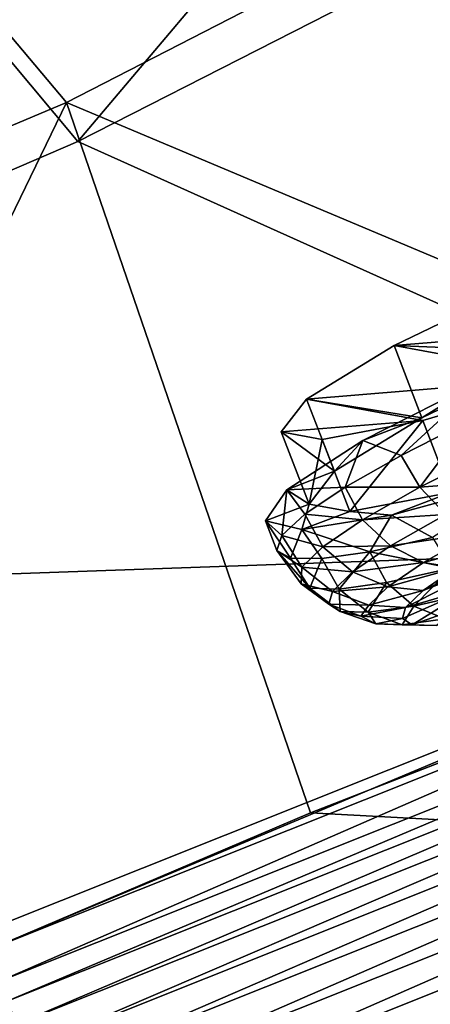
# Model space of a CAD drawing. Header units: metres. Extents: x 0 to 1651, y -1070 to 0.
# Tile 47 of 112: x 621 to 648, y -233 to -170. Entities that reach past the tile are written whole.
import ezdxf

# ---------------------------------------------------------------- set-up
doc = ezdxf.new("R2010")
doc.units = ezdxf.units.M

msp = doc.modelspace()

# ---------------------------------------------------------------- linework, layer by layer
at = {"layer": 'None'}
for points in [[(625.027283, -177.743637, -60), (650.660156, -147.372986, -29.988626), (608.075928, -157.421249, -60)], [(625.027283, -177.743637, -60), (663.104309, -158.303528, -29.990135), (650.660156, -147.372986, -29.988626)], [(607.431519, -155.150192, -63), (624.297058, -175.225555, -63), (580.215271, -193.827225, -62.999996)], [(654.067932, -159.910782, -39.372334), (624.297058, -175.225555, -63), (607.431519, -155.150192, -63)], [(625.027283, -177.743637, -60), (608.075928, -157.421249, -60), (555.348755, -207.83287, -60)], [(625.027283, -177.743637, -60), (681.926086, -203.354218, -377.175201), (663.104309, -158.303528, -29.990135)], [(654.067932, -159.910782, -39.372334), (688.147278, -202.117401, -406), (624.297058, -175.225555, -63)], [(624.297058, -175.225555, -63), (592.386963, -241.14595, -406), (580.215271, -193.827225, -62.999996)], [(624.297058, -175.225555, -63), (639.965881, -220.892624, -406), (592.386963, -241.14595, -406)], [(688.147278, -202.117401, -406), (639.965881, -220.892624, -406), (624.297058, -175.225555, -63)], [(625.027283, -177.743637, -60), (555.348755, -207.83287, -60), (681.926086, -203.354218, -377.175201)], [(639.965881, -220.892624, -406), (688.147278, -202.117401, -406), (1330.743774, -257.264709, -406)], [(555.348755, -207.83287, -60), (618.63623, -228.648346, -377.175201), (681.926086, -203.354218, -377.175201)], [(681.926086, -203.354218, -377.175201), (618.63623, -228.648346, -377.175201), (619.125427, -229.764206, -382.385681)], [(682.364075, -204.490723, -382.385681), (681.926086, -203.354218, -377.175201), (619.125427, -229.764206, -382.385681)], [(619.125427, -229.764206, -382.385681), (619.95459, -231.722473, -387.314758), (682.364075, -204.490723, -382.385681)], [(619.95459, -231.722473, -387.314758), (683.112976, -206.481079, -387.314758), (682.364075, -204.490723, -382.385681)], [(619.95459, -231.722473, -387.314758), (620.494751, -232.998138, -389.61441), (683.112976, -206.481079, -387.314758)], [(620.494751, -232.998138, -389.61441), (683.60083, -207.777649, -389.61441), (683.112976, -206.481079, -387.314758)], [(620.494751, -232.998138, -389.61441), (621.11261, -234.457367, -391.779236), (683.60083, -207.777649, -389.61441)], [(621.11261, -234.457367, -391.779236), (684.158875, -209.260788, -391.779236), (683.60083, -207.777649, -389.61441)], [(621.11261, -234.457367, -391.779236), (621.802917, -236.087616, -393.793457), (684.158875, -209.260788, -391.779236)], [(621.802917, -236.087616, -393.793457), (684.782288, -210.91774, -393.793457), (684.158875, -209.260788, -391.779236)], [(684.782288, -210.91774, -393.793457), (621.802917, -236.087616, -393.793457), (622.560303, -237.876297, -395.641296)], [(685.466309, -212.735733, -395.641296), (684.782288, -210.91774, -393.793457), (622.560303, -237.876297, -395.641296)], [(685.466309, -212.735733, -395.641296), (622.560303, -237.876297, -395.641296), (623.37915, -239.810242, -397.307617)], [(686.205872, -214.70137, -397.307617), (685.466309, -212.735733, -395.641296), (623.37915, -239.810242, -397.307617)], [(623.37915, -239.810242, -397.307617), (624.25293, -241.873886, -398.780426), (686.205872, -214.70137, -397.307617)], [(624.25293, -241.873886, -398.780426), (686.995056, -216.798828, -398.780426), (686.205872, -214.70137, -397.307617)], [(624.25293, -241.873886, -398.780426), (625.174805, -244.051071, -400.048401), (686.995056, -216.798828, -398.780426)], [(625.174805, -244.051071, -400.048401), (687.827698, -219.011688, -400.048401), (686.995056, -216.798828, -398.780426)], [(626.137878, -246.325623, -401.100159), (687.827698, -219.011688, -400.048401), (625.174805, -244.051071, -400.048401)], [(626.137878, -246.325623, -401.100159), (688.69751, -221.323502, -401.100159), (687.827698, -219.011688, -400.048401)], [(592.386963, -241.14595, -406), (639.965881, -220.892624, -406), (1330.743774, -257.264709, -406)], [(628.156494, -251.092941, -402.52005), (688.69751, -221.323502, -401.100159), (626.137878, -246.325623, -401.100159)], [(628.156494, -251.092941, -402.52005), (690.52063, -226.168945, -402.52005), (688.69751, -221.323502, -401.100159)], [(713.703674, -223.306305, -403), (690.52063, -226.168945, -402.52005), (629.783752, -256.189758, -403)], [(713.703674, -223.306305, -403), (629.783752, -256.189758, -403), (1263.507813, -522.243103, -403)], [(690.52063, -226.168945, -402.52005), (628.156494, -251.092941, -402.52005), (629.783752, -256.189758, -403)]]:
    msp.add_3dface(points, dxfattribs=at)
at = {"layer": 'None012349'}
for points in [[(654.091431, -186.633972, -223.762726), (645.332031, -190.85556, -230.187439), (655.876404, -191.264633, -223.153595)], [(654.091431, -186.633972, -223.762726), (667.264404, -189.059509, -280.801971), (645.332031, -190.85556, -230.187439)], [(667.264404, -189.059509, -280.801971), (656.499512, -192.911819, -278.542969), (645.332031, -190.85556, -230.187439)], [(645.332031, -190.85556, -230.187439), (639.713196, -194.286453, -239.804291), (647.117004, -195.486206, -229.578308)], [(645.332031, -190.85556, -230.187439), (656.499512, -192.911819, -278.542969), (639.713196, -194.286453, -239.804291)], [(645.332031, -190.85556, -230.187439), (647.117004, -195.486206, -229.578308), (655.876404, -191.264633, -223.153595)], [(647.117004, -195.486206, -229.578308), (651.169067, -192.965393, -222.289063), (655.876404, -191.264633, -223.153595)], [(656.499512, -192.911819, -278.542969), (647.17511, -195.660416, -272.114441), (639.713196, -194.286453, -239.804291)], [(643.329651, -196.945038, -229.570358), (651.169067, -192.965393, -222.289063), (647.117004, -195.486206, -229.578308)], [(651.169067, -192.965393, -222.289063), (643.329651, -196.945038, -229.570358), (645.777832, -197.908905, -227.22229)], [(651.169067, -192.965393, -222.289063), (645.777832, -197.908905, -227.22229), (650.247131, -195.652573, -223.166)], [(648.960083, -200.291061, -271.50528), (647.17511, -195.660416, -272.114441), (656.499512, -192.911819, -278.542969)], [(639.713196, -194.286453, -239.804291), (638.090393, -196.404358, -251.1492), (641.498169, -198.917099, -239.19516)], [(639.713196, -194.286453, -239.804291), (647.17511, -195.660416, -272.114441), (638.090393, -196.404358, -251.1492)], [(639.713196, -194.286453, -239.804291), (641.498169, -198.917099, -239.19516), (647.117004, -195.486206, -229.578308)], [(641.498169, -198.917099, -239.19516), (643.329651, -196.945038, -229.570358), (647.117004, -195.486206, -229.578308)], [(647.17511, -195.660416, -272.114441), (640.710693, -196.886826, -262.495026), (638.090393, -196.404358, -251.1492)], [(642.495605, -201.517471, -261.885864), (640.710693, -196.886826, -262.495026), (647.17511, -195.660416, -272.114441)], [(648.960083, -200.291061, -271.50528), (642.495605, -201.517471, -261.885864), (647.17511, -195.660416, -272.114441)], [(650.247131, -195.652573, -223.166), (645.777832, -197.908905, -227.22229), (646.992737, -199.958664, -227.333374)], [(650.247131, -195.652573, -223.166), (646.992737, -199.958664, -227.333374), (651.630005, -197.623367, -223.169128)], [(638.090393, -196.404358, -251.1492), (639.875366, -201.035004, -250.54007), (641.498169, -198.917099, -239.19516)], [(639.875366, -201.035004, -250.54007), (638.090393, -196.404358, -251.1492), (640.710693, -196.886826, -262.495026)], [(638.435242, -200.122284, -239.381622), (643.329651, -196.945038, -229.570358), (641.498169, -198.917099, -239.19516)], [(643.329651, -196.945038, -229.570358), (638.435242, -200.122284, -239.381622), (642.180969, -199.945602, -232.165283)], [(642.495605, -201.517471, -261.885864), (639.875366, -201.035004, -250.54007), (640.710693, -196.886826, -262.495026)], [(643.329651, -196.945038, -229.570358), (642.180969, -199.945602, -232.165283), (645.777832, -197.908905, -227.22229)], [(645.777832, -197.908905, -227.22229), (642.180969, -199.945602, -232.165283), (646.992737, -199.958664, -227.333374)], [(651.630005, -197.623367, -223.169128), (646.992737, -199.958664, -227.333374), (653.102722, -199.47464, -223.9841)], [(639.875366, -201.035004, -250.54007), (638.435242, -200.122284, -239.381622), (641.498169, -198.917099, -239.19516)], [(638.435242, -200.122284, -239.381622), (639.594666, -201.684402, -237.805038), (642.180969, -199.945602, -232.165283)], [(642.180969, -199.945602, -232.165283), (639.594666, -201.684402, -237.805038), (643.302368, -202.055557, -232.460144)], [(646.992737, -199.958664, -227.333374), (642.180969, -199.945602, -232.165283), (643.302368, -202.055557, -232.460144)], [(648.651245, -201.716354, -227.981461), (646.992737, -199.958664, -227.333374), (643.302368, -202.055557, -232.460144)], [(653.653137, -199.441162, -278.796387), (645.173401, -201.751526, -271.511627), (648.960083, -200.291061, -271.50528)], [(653.653137, -199.441162, -278.796387), (647.80603, -203.19635, -273.360321), (645.173401, -201.751526, -271.511627)], [(646.992737, -199.958664, -227.333374), (648.651245, -201.716354, -227.981461), (653.102722, -199.47464, -223.9841)], [(639.875366, -201.035004, -250.54007), (637.076111, -202.113937, -250.539474), (638.435242, -200.122284, -239.381622)], [(638.435242, -200.122284, -239.381622), (637.076111, -202.113937, -250.539474), (638.118408, -203.058472, -243.924789)], [(639.594666, -201.684402, -237.805038), (638.435242, -200.122284, -239.381622), (638.118408, -203.058472, -243.924789)], [(648.960083, -200.291061, -271.50528), (645.173401, -201.751526, -271.511627), (642.495605, -201.517471, -261.885864)], [(639.41626, -202.679764, -261.69809), (637.076111, -202.113937, -250.539474), (639.875366, -201.035004, -250.54007)], [(642.495605, -201.517471, -261.885864), (639.41626, -202.679764, -261.69809), (639.875366, -201.035004, -250.54007)], [(639.594666, -201.684402, -237.805038), (638.118408, -203.058472, -243.924789), (640.757446, -203.792023, -238.203415)], [(645.173401, -201.751526, -271.511627), (639.41626, -202.679764, -261.69809), (642.495605, -201.517471, -261.885864)], [(645.173401, -201.751526, -271.511627), (643.774475, -204.099915, -268.41571), (639.41626, -202.679764, -261.69809)], [(643.302368, -202.055557, -232.460144), (639.594666, -201.684402, -237.805038), (640.757446, -203.792023, -238.203415)], [(645.108826, -203.729202, -232.902771), (648.651245, -201.716354, -227.981461), (643.302368, -202.055557, -232.460144)], [(647.80603, -203.19635, -273.360321), (643.774475, -204.099915, -268.41571), (645.173401, -201.751526, -271.511627)], [(650.542664, -202.902649, -229.110855), (648.651245, -201.716354, -227.981461), (645.108826, -203.729202, -232.902771)], [(638.118408, -203.058472, -243.924789), (637.076111, -202.113937, -250.539474), (637.808899, -204.015015, -250.289398)], [(637.808899, -204.015015, -250.289398), (637.076111, -202.113937, -250.539474), (638.677979, -204.517273, -256.654236)], [(637.076111, -202.113937, -250.539474), (639.41626, -202.679764, -261.69809), (638.677979, -204.517273, -256.654236)], [(645.108826, -203.729202, -232.902771), (643.302368, -202.055557, -232.460144), (640.757446, -203.792023, -238.203415)], [(638.118408, -203.058472, -243.924789), (637.808899, -204.015015, -250.289398), (639.406494, -205.097916, -244.171951)], [(640.757446, -203.792023, -238.203415), (638.118408, -203.058472, -243.924789), (639.406494, -205.097916, -244.171951)], [(639.41626, -202.679764, -261.69809), (640.692322, -204.545944, -262.77475), (638.677979, -204.517273, -256.654236)], [(643.774475, -204.099915, -268.41571), (640.692322, -204.545944, -262.77475), (639.41626, -202.679764, -261.69809)], [(647.216431, -204.792664, -233.731796), (650.542664, -202.902649, -229.110855), (645.108826, -203.729202, -232.902771)], [(652.392517, -203.394455, -230.534256), (650.542664, -202.902649, -229.110855), (647.216431, -204.792664, -233.731796)], [(642.665894, -205.396088, -238.415878), (645.108826, -203.729202, -232.902771), (640.757446, -203.792023, -238.203415)], [(647.216431, -204.792664, -233.731796), (645.108826, -203.729202, -232.902771), (642.665894, -205.396088, -238.415878)], [(643.774475, -204.099915, -268.41571), (647.80603, -203.19635, -273.360321), (648.986328, -205.155914, -272.684448)], [(651.371582, -204.95433, -241.387436), (653.112793, -203.76622, -237.457855), (647.195313, -206.58963, -239.594604)], [(653.112793, -203.76622, -237.457855), (649.316528, -205.142242, -234.80748), (647.195313, -206.58963, -239.594604)], [(649.316528, -205.142242, -234.80748), (652.392517, -203.394455, -230.534256), (647.216431, -204.792664, -233.731796)], [(639.406494, -205.097916, -244.171951), (637.808899, -204.015015, -250.289398), (639.365356, -206.170227, -249.973984)], [(639.919495, -206.435349, -255.842361), (637.808899, -204.015015, -250.289398), (638.677979, -204.517273, -256.654236)], [(639.365356, -206.170227, -249.973984), (637.808899, -204.015015, -250.289398), (639.919495, -206.435349, -255.842361)], [(642.665894, -205.396088, -238.415878), (640.757446, -203.792023, -238.203415), (639.406494, -205.097916, -244.171951)], [(643.774475, -204.099915, -268.41571), (641.795227, -206.497528, -261.811584), (640.692322, -204.545944, -262.77475)], [(644.845154, -206.07756, -267.55603), (641.795227, -206.497528, -261.811584), (643.774475, -204.099915, -268.41571)], [(648.986328, -205.155914, -272.684448), (644.845154, -206.07756, -267.55603), (643.774475, -204.099915, -268.41571)], [(640.692322, -204.545944, -262.77475), (639.919495, -206.435349, -255.842361), (638.677979, -204.517273, -256.654236)], [(641.795227, -206.497528, -261.811584), (639.919495, -206.435349, -255.842361), (640.692322, -204.545944, -262.77475)], [(644.922607, -206.357819, -238.908432), (647.216431, -204.792664, -233.731796), (642.665894, -205.396088, -238.415878)], [(649.316528, -205.142242, -234.80748), (647.216431, -204.792664, -233.731796), (644.922607, -206.357819, -238.908432)], [(650.278381, -206.438095, -249.463562), (651.371582, -204.95433, -241.387436), (646.069214, -207.678116, -244.569473)], [(651.371582, -204.95433, -241.387436), (647.195313, -206.58963, -239.594604), (646.069214, -207.678116, -244.569473)], [(639.406494, -205.097916, -244.171951), (639.365356, -206.170227, -249.973984), (641.369019, -206.649643, -244.145218)], [(641.369019, -206.649643, -244.145218), (642.665894, -205.396088, -238.415878), (639.406494, -205.097916, -244.171951)], [(644.922607, -206.357819, -238.908432), (642.665894, -205.396088, -238.415878), (641.369019, -206.649643, -244.145218)], [(646.589783, -207.590027, -266.592194), (644.845154, -206.07756, -267.55603), (648.986328, -205.155914, -272.684448)], [(647.195313, -206.58963, -239.594604), (649.316528, -205.142242, -234.80748), (644.922607, -206.357819, -238.908432)], [(650.564941, -206.705322, -271.515076), (646.589783, -207.590027, -266.592194), (648.986328, -205.155914, -272.684448)], [(639.365356, -206.170227, -249.973984), (641.132141, -207.477783, -249.746475), (641.369019, -206.649643, -244.145218)], [(641.132141, -207.477783, -249.746475), (639.365356, -206.170227, -249.973984), (639.919495, -206.435349, -255.842361)], [(643.662109, -207.993179, -261.077942), (641.795227, -206.497528, -261.811584), (644.845154, -206.07756, -267.55603)], [(646.589783, -207.590027, -266.592194), (643.662109, -207.993179, -261.077942), (644.845154, -206.07756, -267.55603)], [(641.132141, -207.477783, -249.746475), (639.919495, -206.435349, -255.842361), (641.861511, -207.933487, -255.347931)], [(641.861511, -207.933487, -255.347931), (639.919495, -206.435349, -255.842361), (641.795227, -206.497528, -261.811584)], [(641.369019, -206.649643, -244.145218), (641.132141, -207.477783, -249.746475), (643.704895, -207.534866, -244.288101)], [(643.704895, -207.534866, -244.288101), (644.922607, -206.357819, -238.908432), (641.369019, -206.649643, -244.145218)], [(641.861511, -207.933487, -255.347931), (641.795227, -206.497528, -261.811584), (643.662109, -207.993179, -261.077942)], [(647.195313, -206.58963, -239.594604), (644.922607, -206.357819, -238.908432), (643.704895, -207.534866, -244.288101)], [(646.069214, -207.678116, -244.569473), (647.195313, -206.58963, -239.594604), (643.704895, -207.534866, -244.288101)], [(646.069214, -207.678116, -244.569473), (645.863525, -208.397186, -249.433121), (650.278381, -206.438095, -249.463562)], [(650.278381, -206.438095, -249.463562), (645.863525, -208.397186, -249.433121), (646.496826, -208.792877, -254.296951)], [(650.278381, -206.438095, -249.463562), (646.496826, -208.792877, -254.296951), (652.081604, -206.80545, -257.540314)], [(652.081604, -206.80545, -257.540314), (646.496826, -208.792877, -254.296951), (648.060303, -208.844711, -259.2724)], [(648.606995, -208.417862, -265.365082), (646.589783, -207.590027, -266.592194), (650.564941, -206.705322, -271.515076)], [(641.132141, -207.477783, -249.746475), (643.193665, -208.253006, -249.567017), (643.704895, -207.534866, -244.288101)], [(643.193665, -208.253006, -249.567017), (641.132141, -207.477783, -249.746475), (641.861511, -207.933487, -255.347931)], [(643.704895, -207.534866, -244.288101), (643.193665, -208.253006, -249.567017), (646.069214, -207.678116, -244.569473)], [(643.193665, -208.253006, -249.567017), (641.861511, -207.933487, -255.347931), (644.167297, -208.740341, -254.807083)], [(644.167297, -208.740341, -254.807083), (641.861511, -207.933487, -255.347931), (643.662109, -207.993179, -261.077942)], [(643.193665, -208.253006, -249.567017), (645.863525, -208.397186, -249.433121), (646.069214, -207.678116, -244.569473)], [(645.858032, -208.796387, -260.187378), (643.662109, -207.993179, -261.077942), (646.589783, -207.590027, -266.592194)], [(644.167297, -208.740341, -254.807083), (643.662109, -207.993179, -261.077942), (645.858032, -208.796387, -260.187378)], [(648.606995, -208.417862, -265.365082), (645.858032, -208.796387, -260.187378), (646.589783, -207.590027, -266.592194)], [(645.863525, -208.397186, -249.433121), (643.193665, -208.253006, -249.567017), (644.167297, -208.740341, -254.807083)], [(645.863525, -208.397186, -249.433121), (644.167297, -208.740341, -254.807083), (646.496826, -208.792877, -254.296951)], [(646.496826, -208.792877, -254.296951), (644.167297, -208.740341, -254.807083), (645.858032, -208.796387, -260.187378)], [(648.060303, -208.844711, -259.2724), (645.858032, -208.796387, -260.187378), (648.606995, -208.417862, -265.365082)], [(646.496826, -208.792877, -254.296951), (645.858032, -208.796387, -260.187378), (648.060303, -208.844711, -259.2724)]]:
    msp.add_3dface(points, dxfattribs=at)

doc.saveas('drawing.dxf')
